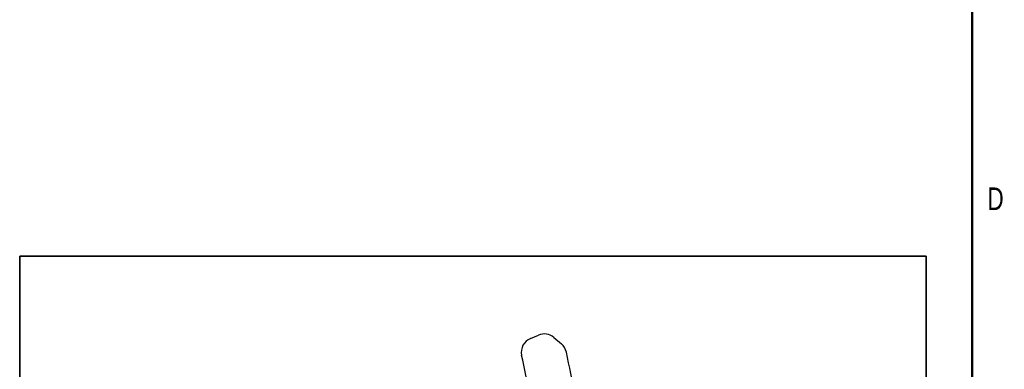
# Model space of a CAD drawing. Header units: inches. Extents: x 0.1 to 87.3, y 0.1 to 33.9.
# Tile 85 of 140: x 33.4 to 43.8, y 13.1 to 16.8. Entities that reach past the tile are written whole.
import ezdxf

# ---------------------------------------------------------------- set-up
doc = ezdxf.new("R2010")
doc.units = ezdxf.units.IN
doc.header["$MEASUREMENT"] = 0
doc.layers.add('BOARDER_2', color=5, linetype='Continuous', lineweight=35)
doc.styles.add('SLDTEXTSTYLE0', font='TXT', dxfattribs={"width": 0.75})

msp = doc.modelspace()

# ---------------------------------------------------------------- linework, layer by layer
at = {"color": 7, "linetype": 'Continuous', "lineweight": 50}
msp.add_line((43.5, 33.5), (43.5, 0.5), dxfattribs=at)
at = {"color": 7, "linetype": 'Continuous', "lineweight": 25}
for p, q in [((38.803543, 13.394449), (38.889944, 13.43043)), ((38.803543, 13.394449), (38.889944, 13.43043)), ((39.051054, 13.406238), (39.13237, 13.338757)), ((39.051054, 13.406238), (39.13237, 13.338757))]:
    msp.add_line(p, q, dxfattribs=at)
for centre, radius, start, end in [((38.950486, 13.285052), 0.15748, 50.3118642, 112.6090658), ((38.950486, 13.285052), 0.15748, 50.3118642, 112.6090658), ((38.864085, 13.249071), 0.15748, 112.6090658, 192.0762539), ((38.864085, 13.249071), 0.15748, 112.6090658, 192.0762539), ((39.031802, 13.217571), 0.15748, 11.9640122, 50.3118642), ((39.031802, 13.217571), 0.15748, 11.9640122, 50.3118642), ((6.126906, 6.245018), 33.320567, 11.3375985, 12.0762539), ((6.126906, 6.245018), 33.320567, 11.3375985, 12.0762539), ((6.126906, 6.245018), 33.793008, 11.1828408, 11.9640122), ((6.126906, 6.245018), 33.793008, 11.1828408, 11.9640122)]:
    msp.add_arc(centre, radius, start, end, dxfattribs=at)
at = {"layer": 'BOARDER_2'}
for p, q in [((33.375219, 14.267882), (43.011513, 14.267882)), ((33.375219, 14.267882), (33.375219, 4.19723)), ((43.011513, 14.267882), (43.011513, 4.19723))]:
    msp.add_line(p, q, dxfattribs=at)

# ---------------------------------------------------------------- texts
at = {"color": 7, "linetype": 'Continuous', "lineweight": 0, "insert": (43.74725, 14.997586), "char_height": 0.24, "attachment_point": 2, "style": 'SLDTEXTSTYLE0'}
msp.add_mtext('D', dxfattribs=at)

doc.saveas('drawing.dxf')
